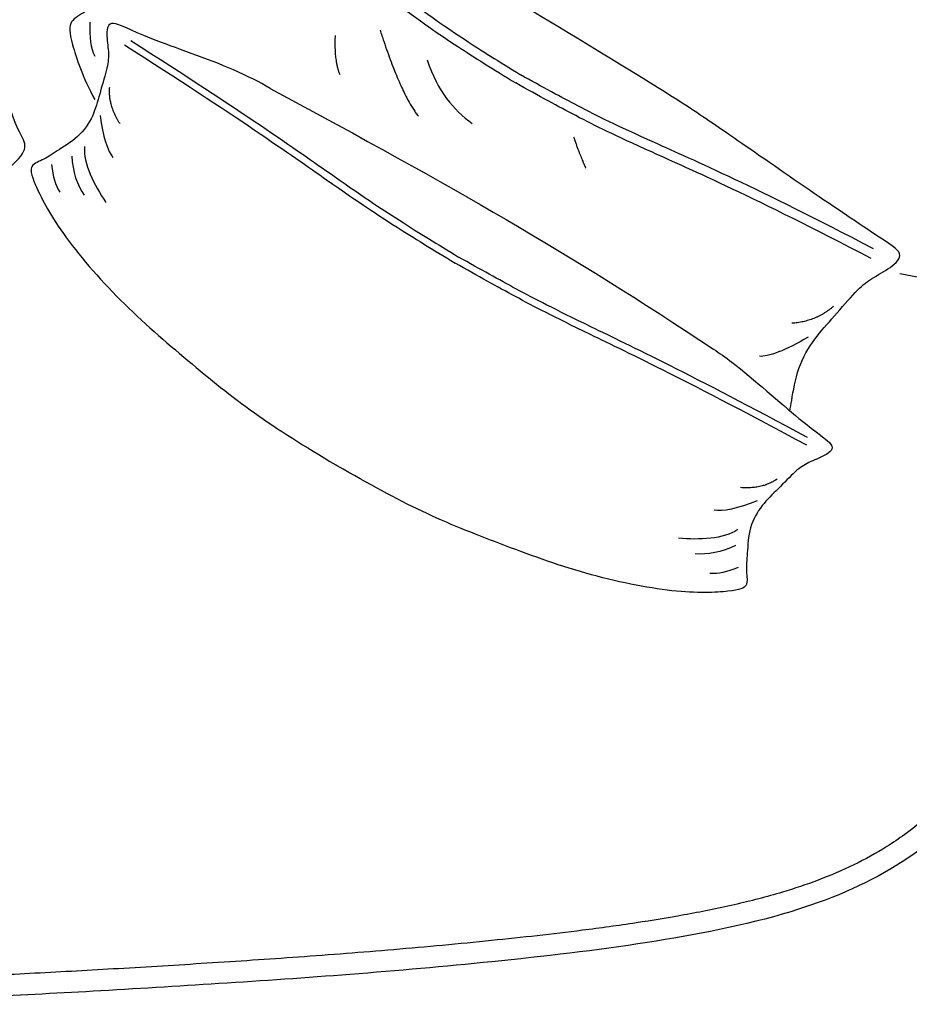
# Model space of a CAD drawing. Header units: millimetres. Extents: x 1225 to 3243, y -459 to 536.
# Tile 18 of 26: x 2478 to 2983, y -459 to 101. Entities that reach past the tile are written whole.
import ezdxf

# ---------------------------------------------------------------- set-up
doc = ezdxf.new("R2010")
doc.units = ezdxf.units.MM
doc.header["$MEASUREMENT"] = 0
doc.layers.add('Swipe - Sofa 2 seater', color=18, linetype='Continuous', true_color=0x000000)

msp = doc.modelspace()

# ---------------------------------------------------------------- linework, layer by layer
at = {"layer": 'Swipe - Sofa 2 seater'}
for points, knots in [([(2977.98, -43.8), (3099.79, -65.89), (3100.59, -39.12), (3078.53, -16.55), (3105.87, 11.33), (3124.57, 38.23), (3149.67, 67.11), (3161.82, 73.28), (3181.53, 78.06), (3163.15, 100.64), (3103.42, 176.23), (3004.14, 271.85), (2802.87, 403.76), (2677.07, 455.65), (2584.05, 480.18), (2548.96, 484.4), (2555.07, 467.08), (2554.64, 457.33), (2549.63, 442.14), (2537.6, 425.1), (2518.24, 398.67), (2513.21, 382.87), (2508.18, 378.59)], [1.282662, 1.282662, 1.282662, 1.282662, 2.723752, 7.781743, 37.324996, 76.472112, 154.766344, 193.91346, 233.060576, 272.207692, 311.354808, 349.726714, 353.365441, 391.737348, 430.884463, 470.031579, 509.178695, 548.325811, 587.472927, 626.620043, 665.767159, 683.26828, 683.26828, 683.26828, 683.26828]), ([(3158.33, 89.72), (3041.38, 162.63), (2899.53, 248.73), (2764.57, 335.41), (2642.22, 419.51), (2578.41, 468.81)], [5.214956, 5.214956, 5.214956, 5.214956, 235.259, 470.518, 702.834288, 702.834288, 702.834288, 702.834288]), ([(3154.43, 98.05), (3138.13, 108.2), (3103.69, 129.61), (3053.61, 160.59), (3006.27, 189.74), (2965.1, 215.04), (2928.67, 237.49), (2885.94, 264.02), (2845.78, 289.42), (2807.02, 314.54), (2778.01, 333.63), (2747.98, 353.66), (2704.99, 382.73), (2650.78, 420.63), (2607.84, 452.5), (2587.05, 468.46)], [17.176153, 17.176153, 17.176153, 17.176153, 74.79263, 138.821754, 193.834382, 241.577172, 283.79665, 322.204937, 392.472877, 426.356319, 460.752628, 496.662174, 534.644214, 616.445663, 695.06224, 695.06224, 695.06224, 695.06224]), ([(2915.47, -121.86), (2915.78, -120.06), (2917.02, -113.35), (2919.46, -97.23), (2929.38, -80.33), (2940.59, -68.45), (2953.55, -53.06), (2961.32, -46.74), (2973.01, -40.57), (2981.46, -32.46), (2963.61, -21.99), (2884.8, 32.55), (2838.1, 64.69), (2720.56, 133.64), (2674.28, 165.65), (2584.4, 200.45), (2566.54, 210.93), (2563.6, 199.59), (2563.91, 186.38), (2562.18, 176.52), (2555.07, 157.69), (2550.17, 142.11), (2540.26, 125.21), (2524.22, 112.76), (2515.05, 104.79), (2505.36, 100.25), (2505.74, 90.46), (2513.27, 68.09), (2520.21, 55.18)], [-332.498189, -332.498189, -332.498189, -332.498189, -321.753199, -295.388385, -269.023571, -242.658757, -216.293943, -189.929129, -163.564315, -137.1995, -110.834686, -58.105058, -31.740244, 52.729628, 79.094442, 131.824071, 158.188885, 184.553699, 210.918513, 237.283327, 263.648141, 290.012956, 316.37777, 342.742584, 369.107398, 395.472212, 421.837026, 447.487501, 447.487501, 447.487501, 447.487501]), ([(2578.08, 196.26), (2640.97, 154.97), (2702.65, 108.27), (2726.08, 92.09), (2750.11, 76.75), (2762.33, 69.31)], [0, 0, 0, 0, 74.882467, 149.764933, 207.250362, 207.250362, 207.250362, 207.250362]), ([(2573.86, 192.48), (2636.74, 151.19), (2698.42, 104.49), (2722.11, 88.13), (2746.72, 72.43), (2759.58, 64.63)], [0, 0, 0, 0, 74.882467, 149.764933, 209.560969, 209.560969, 209.560969, 209.560969]), ([(2451.42, 0.45), (2461.51, 7.07), (2477.36, 20.98), (2482.42, 28.89), (2476.36, 37.71), (2472.48, 49.22), (2464.94, 68.08), (2464.95, 87.67), (2468.61, 103.59), (2472, 123.43), (2475.5, 132.8), (2482.46, 144.04), (2485.65, 155.31), (2464.95, 155.31), (2369.38, 162.48), (2312.83, 166.57), (2176.56, 166.57), (2120.45, 170.76), (2025.32, 155.3), (2004.61, 155.3), (2007.8, 144.03), (2014.76, 132.79), (2018.26, 123.41), (2021.65, 103.58), (2025.31, 87.66), (2025.31, 68.06), (2017.78, 49.21), (2013.9, 37.7), (2007.84, 28.88), (2013.12, 20.63), (2030.94, 5.14), (2043.46, -2.48)], [-423.216863, -423.216863, -423.216863, -423.216863, -400.847642, -374.482828, -348.118014, -321.753199, -295.388385, -269.023571, -242.658757, -216.293943, -189.929129, -163.564315, -137.1995, -110.834686, -58.105058, -31.740244, 52.729628, 79.094442, 131.824071, 158.188885, 184.553699, 210.918513, 237.283327, 263.648141, 290.012956, 316.37777, 342.742584, 369.107398, 395.472212, 421.837026, 447.487501, 447.487501, 447.487501, 447.487501]), ([(2620, 61.48), (2613.61, 65.23), (2594.87, 74.97), (2545.97, 91.25), (2528.11, 101.73), (2526.58, 92.82), (2528.32, 82.01), (2527.77, 74.17), (2523.17, 59.6), (2520.28, 47.43), (2512.84, 34.74), (2499.18, 26.34), (2491.46, 20.85), (2482.89, 18.2), (2484.32, 10.11), (2498.92, -19.14), (2534.19, -60.09), (2573.85, -94.03), (2609.52, -123.28), (2639.67, -142.11), (2657.54, -152.74), (2657.68, -152.82)], [91.223953, 91.223953, 91.223953, 91.223953, 105.459257, 131.824071, 158.188885, 184.553699, 210.918513, 237.283327, 263.648141, 290.012956, 316.37777, 342.742584, 369.107398, 395.472212, 421.837026, 448.20184, 474.566655, 500.931469, 527.296283, 553.661097, 553.875775, 553.875775, 553.875775, 553.875775]), ([(2537.17, 86.26), (2600.57, 45.86), (2663.49, 1.26), (2687.47, -14.6), (2712.22, -30.05), (2725.12, -37.8)], [0, 0, 0, 0, 74.882467, 149.764933, 209.560969, 209.560969, 209.560969, 209.560969]), ([(2540.66, 88.79), (2604.07, 48.39), (2666.98, 3.79), (2690.7, -11.9), (2714.87, -26.99), (2727.12, -34.38)], [0, 0, 0, 0, 74.882467, 149.764933, 207.250362, 207.250362, 207.250362, 207.250362]), ([(2962.98, -29.65), (2896.27, 5.13), (2825.43, 36.2), (2799.89, 48.77), (2774.78, 62.27), (2762.33, 69.31)], [0, 0, 0, 0, 74.882467, 149.764933, 207.250362, 207.250362, 207.250362, 207.250362]), ([(2961.74, -35.19), (2895.04, -0.41), (2824.2, 30.67), (2798.37, 43.38), (2772.66, 57.2), (2759.58, 64.63)], [0, 0, 0, 0, 74.882467, 149.764933, 209.560969, 209.560969, 209.560969, 209.560969]), ([(2925.07, -141.37), (2858.88, -105.73), (2789.27, -72.55), (2763.72, -59.35), (2738.17, -45.28), (2725.12, -37.8)], [0, 0, 0, 0, 74.882467, 149.764933, 209.560969, 209.560969, 209.560969, 209.560969]), ([(2925.57, -137.09), (2859.38, -101.44), (2789.77, -68.27), (2764.51, -55.21), (2739.54, -41.47), (2727.12, -34.38)], [0, 0, 0, 0, 74.882467, 149.764933, 207.250362, 207.250362, 207.250362, 207.250362]), ([(3061.94, -178.4), (3062.08, -182.51), (3062.19, -189.49), (3061.92, -202.7), (3060.85, -217.94), (3058.02, -236.26), (3052.43, -259.75), (3042.29, -287.8), (3027.84, -313.57), (3015.23, -330.3), (3006.62, -340.14), (2996.09, -350.83), (2983.91, -360.93), (2968.12, -371.53), (2951.8, -380.48), (2931.88, -388.99), (2913.67, -395.08), (2897.65, -399.52), (2879.02, -404.03), (2855.8, -408.69), (2827, -413.42), (2790.55, -418.41), (2744.57, -423.47), (2690.72, -428.49), (2636.73, -432.66), (2584.55, -436.11), (2534.59, -439.17), (2494.21, -441.42), (2462.97, -442.99), (2433.69, -444.34), (2396.26, -445.75), (2358.33, -446.59), (2324.09, -447.04), (2285.29, -447.36), (2234.12, -447.49), (2182.95, -447.36), (2144.14, -447.04), (2109.9, -446.59), (2071.98, -445.75), (2034.55, -444.34), (2005.27, -442.99), (1974.03, -441.42), (1933.65, -439.17), (1883.69, -436.11), (1831.51, -432.66), (1777.52, -428.5), (1723.67, -423.47), (1677.69, -418.41), (1641.24, -413.42), (1612.44, -408.69), (1589.22, -404.03), (1570.59, -399.52), (1554.57, -395.08), (1536.36, -388.99), (1516.44, -380.48), (1500.12, -371.53), (1487.37, -362.97), (1477.98, -355.67), (1469.27, -347.9), (1461.61, -340.14), (1453.01, -330.3), (1440.4, -313.57), (1425.95, -287.8), (1415.81, -259.75), (1410.22, -236.26), (1407.39, -217.94), (1406.31, -202.7), (1405.2, -147.02), (1416.9, -97.49), (1419.79, -55.57)], [0, 0, 0, 0, 12.328983, 20.940176, 39.632056, 58.129458, 76.492245, 112.028996, 147.326651, 164.813124, 174.800329, 186.523699, 209.804231, 222.18841, 243.537396, 265.559086, 287.111479, 301.100668, 315.435678, 344.603284, 372.133865, 402.98868, 454.963726, 510.888737, 565.236362, 617.41374, 667.7735, 715.379287, 738.745116, 761.628277, 803.312864, 851.08955, 875.44044, 906.041369, 967.500102, 1028.958835, 1059.559764, 1083.910655, 1131.68734, 1173.371928, 1196.255088, 1219.620917, 1267.226704, 1317.586464, 1369.763842, 1424.111467, 1480.036478, 1532.011524, 1562.866339, 1590.39692, 1619.564527, 1633.899536, 1647.888725, 1669.441118, 1691.462808, 1712.811794, 1725.195973, 1737.494892, 1748.476505, 1760.199875, 1770.18708, 1787.673554, 1822.971208, 1858.50796, 1876.870746, 1895.368148, 1914.060028, 1922.671221, 2062.442663, 2062.442663, 2062.442663, 2062.442663]), ([(2872.05, -86.77), (2875.42, -89.01), (2890.89, -100), (2925.13, -131.26), (2942.99, -141.74), (2935.95, -147.42), (2925.68, -151.18), (2919.1, -155.48), (2908.64, -166.62), (2899.44, -175.08), (2892, -187.77), (2891.34, -203.8), (2890.31, -213.22), (2892.19, -222), (2884.43, -224.69), (2851.79, -226.22), (2798.85, -215.41), (2749.89, -197.33), (2706.96, -180.46), (2675.82, -163.33), (2657.83, -152.91), (2657.68, -152.82)], [97.963594, 97.963594, 97.963594, 97.963594, 105.459257, 131.824071, 158.188885, 184.553699, 210.918513, 237.283327, 263.648141, 290.012956, 316.37777, 342.742584, 369.107398, 395.472212, 421.837026, 448.20184, 474.566655, 500.931469, 527.296283, 553.661097, 553.875775, 553.875775, 553.875775, 553.875775])]:
    msp.add_open_spline(points, degree=3, knots=knots, dxfattribs=at)
for points, degree in [([(2517.37, 99.22), (2517.34, 90.05), (2517.72, 85.04), (2520.16, 79.78)], 3), ([(2656.88, 91.6), (2656.18, 77.65), (2659.5, 69.46)], 2), ([(2682.43, 94.72), (2694.43, 57.71), (2704.25, 45.7)], 2), ([(2709.26, 77.75), (2715.26, 59.25), (2724.04, 49.73), (2734.83, 41.52)], 3), ([(2528.52, 62.11), (2527.68, 51.81), (2534.47, 41.51)], 2), ([(2620, 61.48), (2725.87, 4.45), (2788.02, -31), (2872.05, -86.77)], 3), ([(2523.35, 46.2), (2524.57, 34.68), (2527.81, 25.41), (2530.48, 22.27)], 3), ([(2792.37, 34.06), (2796.84, 21.45), (2799.38, 16.22)], 2), ([(2514.39, 28.55), (2513.52, 18.79), (2519.91, 6.62), (2526.56, -3.34)], 3), ([(2507.17, 23.08), (2507.56, 14.32), (2510.24, 6.31), (2514.19, 0.78)], 3), ([(2495.52, 18.3), (2496.57, 10.97), (2497.51, 6.92), (2500.41, 2.43)], 3), ([(2940.2, -62.53), (2929.89, -71.24), (2916.57, -72.07)], 2), ([(2925.8, -80), (2913.42, -87.51), (2902.57, -91.22), (2898.27, -90.86)], 3), ([(2908.23, -160.72), (2899.65, -166.48), (2887.34, -165.57)], 2), ([(2896.86, -173), (2886.22, -177.55), (2876.55, -179.25), (2872.51, -178.45)], 3), ([(2885.84, -189.44), (2877.75, -194.95), (2864.01, -195.32), (2852.08, -194.37)], 3), ([(2884.59, -198.41), (2876.76, -202.34), (2868.46, -203.91), (2861.71, -203.17)], 3), ([(2886.11, -210.91), (2879.21, -213.57), (2875.21, -214.73), (2869.88, -214.39)], 3)]:
    msp.add_open_spline(points, degree=degree, dxfattribs=at)
at = {"layer": 'Swipe - Sofa 2 seater', "color": 18, "lineweight": -3, "true_color": 0x000000}
msp.add_open_spline([(3073.93, -177.99), (3074.13, -183.91), (3074.18, -189.82), (3074.06, -195.68), (3073.65, -214.64), (3071.4, -232.5), (3066.79, -250.89), (3062.47, -268.15), (3056.31, -284.96), (3048.25, -300.82), (3040.17, -316.69), (3030.26, -331.47), (3018.49, -344.76), (3014.54, -349.22), (3010.4, -353.48), (3006.06, -357.55), (2996.89, -366.14), (2987.02, -373.64), (2976.33, -380.28), (2957.58, -391.91), (2937.07, -400.36), (2915.94, -406.77), (2890.27, -414.56), (2860.85, -420.17), (2834.46, -424.28), (2805.48, -428.8), (2775.24, -432.27), (2746.06, -435.23), (2718.89, -437.99), (2692.45, -440.34), (2665.25, -442.47), (2640.58, -444.39), (2615.77, -446.09), (2590.83, -447.69), (2567.07, -449.22), (2543.19, -450.67), (2519.21, -452.03), (2497.35, -453.26), (2475.26, -454.43), (2452.93, -455.46), (2432.17, -456.42), (2413.14, -457.17), (2392.38, -457.75), (2368.94, -458.42), (2346.5, -458.78), (2323.01, -459.03), (2292.96, -459.34), (2263.33, -459.44), (2234.12, -459.44)], degree=3, knots=[-1345.263829, -1345.263829, -1345.263829, -1345.263829, -1327.501929, -1327.501929, -1327.501929, -1271.575752, -1271.575752, -1271.575752, -1218.068844, -1218.068844, -1218.068844, -1164.561776, -1164.561776, -1164.561776, -1146.602334, -1146.602334, -1146.602334, -1108.862826, -1108.862826, -1108.862826, -1042.372865, -1042.372865, -1042.372865, -958.862973, -958.862973, -958.862973, -869.751729, -869.751729, -869.751729, -788.614352, -788.614352, -788.614352, -714.016154, -714.016154, -714.016154, -642.255564, -642.255564, -642.255564, -575.886637, -575.886637, -575.886637, -515.287572, -515.287572, -515.287572, -445.902772, -445.902772, -445.902772, -357.008077, -357.008077, -357.008077, -357.008077], dxfattribs=at)

doc.saveas('drawing.dxf')
